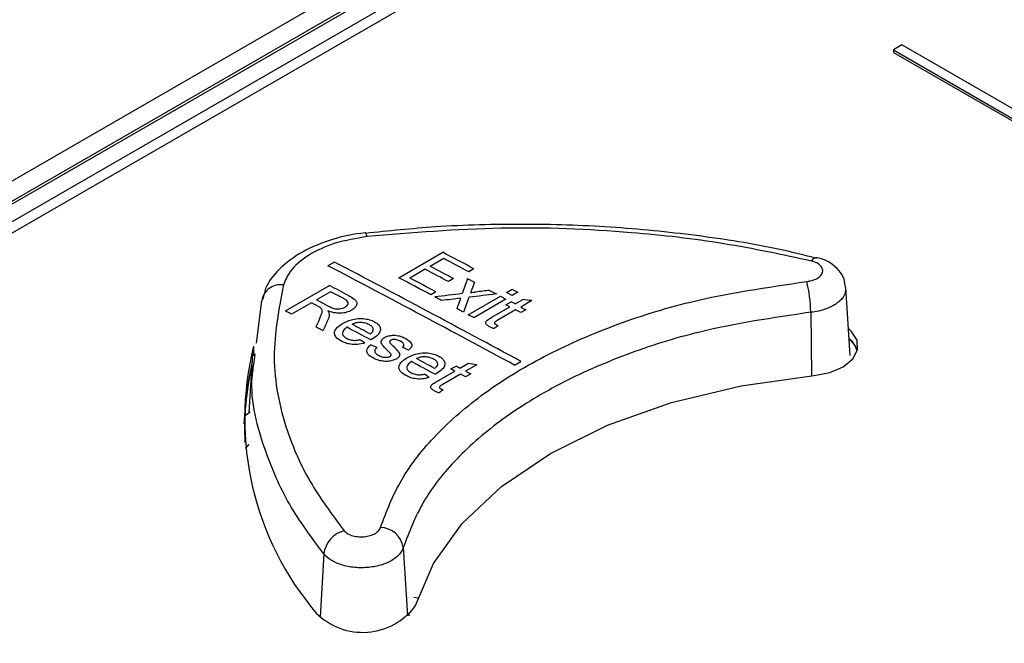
# Paper-space layout 'Sheet1' of a CAD drawing. Header units: millimetres. Extents: x -7 to 413, y -20 to 277.
# Tile 87 of 105: x 320.07 to 326.57, y 246.12 to 250.23. Entities that reach past the tile are written whole.
import ezdxf

# ---------------------------------------------------------------- set-up
doc = ezdxf.new("R2010")
doc.units = ezdxf.units.MM

psp = doc.layouts.new('Sheet1')

# ---------------------------------------------------------------- linework, layer by layer
at = {"color": 7, "linetype": 'Continuous', "lineweight": 25}
for p, q in [((332.7527, 256.5186), (306.9008, 241.5946)), ((332.7734, 256.398), (307.1512, 241.6066)), ((332.8033, 256.395), (307.1812, 241.6037)), ((332.8033, 256.2791), (307.3821, 241.6037)), ((332.721, 256.157), (314.5484, 245.6662)), ((325.8904, 250.0666), (325.8338, 250.0339)), ((325.8338, 250.0339), (325.8338, 250.0176)), ((325.8338, 250.0339), (333.6827, 245.5029)), ((325.8338, 250.0176), (333.6827, 245.4866)), ((333.7392, 245.5355), (325.8904, 250.0666)), ((322.3516, 248.826), (322.3512, 248.826)), ((322.5711, 248.5307), (322.8617, 248.6985)), ((322.8691, 248.6574), (322.7797, 248.6058)), ((322.1473, 248.6344), (322.1048, 248.6099)), ((322.7462, 248.5865), (322.6456, 248.5284)), ((323.0666, 248.5898), (323.033, 248.5704)), ((322.9325, 248.5248), (322.8989, 248.5054)), ((321.8243, 248.3117), (322.1149, 248.4794)), ((323.2826, 248.4331), (323.3199, 248.4547)), ((325.5492, 248.0175), (325.5204, 248.4656)), ((322.1223, 248.4385), (322.0292, 248.3847)), ((322.2089, 248.3927), (322.1223, 248.4385)), ((322.817, 248.4374), (322.7834, 248.4181)), ((323.0293, 248.2869), (323.2417, 248.4095)), ((323.2789, 248.3896), (323.0666, 248.267)), ((323.3571, 248.4347), (323.3199, 248.4132)), ((321.6331, 248.0984), (321.6676, 248.3779)), ((321.9957, 248.3654), (321.8653, 248.2901)), ((322.107, 248.3436), (322.0292, 248.3847)), ((323.1858, 248.2695), (323.305, 248.3383)), ((323.2789, 248.3522), (323.3124, 248.3716)), ((323.305, 248.3383), (323.2789, 248.3522)), ((323.3385, 248.3576), (323.3124, 248.3716)), ((323.3385, 248.3576), (323.3902, 248.3875)), ((323.4486, 248.3797), (323.3758, 248.3376)), ((323.3422, 248.3183), (323.2217, 248.2487)), ((323.4093, 248.3196), (323.3758, 248.3003)), ((321.608, 248.0303), (321.583, 247.6419)), ((321.6176, 247.9725), (321.6245, 248.029)), ((322.9158, 247.9288), (322.9493, 247.9482)), ((322.9754, 247.9341), (323.0271, 247.964)), ((323.0855, 247.9561), (323.0127, 247.9141)), ((323.3352, 247.954), (323.3776, 247.9785)), ((322.8227, 247.846), (322.9419, 247.9148)), ((322.9791, 247.8947), (322.8586, 247.8252)), ((323.0462, 247.896), (323.0127, 247.8766)), ((321.591, 247.6434), (321.5658, 247.6247)), ((321.5843, 247.4299), (321.5619, 247.4062)), ((321.5809, 247.4279), (321.5619, 247.4079)), ((322.6716, 246.4234), (322.6975, 246.4179)), ((322.632, 246.3087), (322.6456, 246.3058)), ((322.6321, 246.3071), (322.6443, 246.3045))]:
    psp.add_line(p, q, dxfattribs=at)
at = {"color": 8, "linetype": 'Continuous', "lineweight": 25}
for p, q in [((325.289, 248.3028), (325.2932, 247.8839)), ((321.6139, 248.0781), (321.6139, 248.0144)), ((322.0776, 246.7083), (322.0536, 246.2913)), ((322.6016, 246.7514), (322.6301, 246.2998))]:
    psp.add_line(p, q, dxfattribs=at)
at = {"color": 8, "linetype": 'Continuous', "lineweight": 25, "flags": 128}
psp.add_lwpolyline([(322.363, 248.802), (322.3589, 248.8148), (322.3551, 248.8229), (322.3517, 248.826), (322.3516, 248.826)], dxfattribs=at)
at = {"color": 7, "linetype": 'Continuous', "lineweight": 25, "flags": 128}
for points in [[(323.0256, 248.5248), (323.0312, 248.5218), (323.0367, 248.5189), (323.0423, 248.5159), (323.0479, 248.5129), (323.0535, 248.5099), (323.0591, 248.507), (323.0647, 248.504), (323.0702, 248.501)], [(323.3199, 248.4547), (323.3245, 248.4522), (323.3292, 248.4497), (323.3339, 248.4472), (323.3385, 248.4447), (323.3432, 248.4422), (323.3478, 248.4397), (323.3525, 248.4372), (323.3571, 248.4347)], [(322.8542, 248.3804), (322.8486, 248.3834), (322.843, 248.3864), (322.8374, 248.3893), (322.8318, 248.3923), (322.8263, 248.3953), (322.8207, 248.3983), (322.8151, 248.4012), (322.8095, 248.4042)], [(323.1709, 248.4473), (323.1764, 248.4443), (323.182, 248.4414), (323.1876, 248.4384), (323.1932, 248.4354), (323.1987, 248.4324), (323.2043, 248.4295), (323.2099, 248.4265), (323.2155, 248.4235)], [(323.2417, 248.4095), (323.2463, 248.407), (323.251, 248.4045), (323.2556, 248.402), (323.2603, 248.3995), (323.2649, 248.397), (323.2696, 248.3945), (323.2743, 248.392), (323.2789, 248.3896)], [(323.3199, 248.4132), (323.3152, 248.4157), (323.3106, 248.4182), (323.3059, 248.4207), (323.3013, 248.4232), (323.2966, 248.4257), (323.2919, 248.4282), (323.2873, 248.4307), (323.2826, 248.4331)], [(322.0376, 248.3432), (322.0324, 248.346), (322.0271, 248.3488), (322.0219, 248.3515), (322.0166, 248.3543), (322.0114, 248.3571), (322.0061, 248.3598), (322.0009, 248.3626), (321.9957, 248.3654)], [(322.9995, 248.3028), (322.9939, 248.3058), (322.9883, 248.3088), (322.9828, 248.3118), (322.9772, 248.3148), (322.9716, 248.3178), (322.966, 248.3207), (322.9604, 248.3237), (322.9549, 248.3267)], [(323.3758, 248.3376), (323.38, 248.3354), (323.3841, 248.3331), (323.3883, 248.3309), (323.3925, 248.3286), (323.3967, 248.3264), (323.4009, 248.3241), (323.4051, 248.3219), (323.4093, 248.3196)], [(321.8653, 248.2901), (321.8601, 248.2928), (321.855, 248.2955), (321.8499, 248.2982), (321.8448, 248.3009), (321.8397, 248.3036), (321.8345, 248.3063), (321.8294, 248.309), (321.8243, 248.3117)], [(323.0666, 248.267), (323.0619, 248.2695), (323.0573, 248.272), (323.0526, 248.2744), (323.0479, 248.2769), (323.0433, 248.2794), (323.0386, 248.2819), (323.034, 248.2844), (323.0293, 248.2869)], [(323.3758, 248.3003), (323.3716, 248.3025), (323.3674, 248.3048), (323.3632, 248.307), (323.359, 248.3093), (323.3548, 248.3115), (323.3506, 248.3138), (323.3464, 248.316), (323.3422, 248.3183)], [(322.0716, 248.181), (322.0657, 248.1841), (322.0599, 248.1872), (322.054, 248.1903), (322.0481, 248.1934), (322.0423, 248.1965), (322.0364, 248.1997), (322.0305, 248.2028), (322.0246, 248.2059)], [(325.3107, 247.8855), (325.4148, 247.9055), (325.5027, 247.9433), (325.5656, 247.9952), (325.5971, 248.0559), (325.5939, 248.1191), (325.5565, 248.1787), (325.5377, 248.196)], [(325.5972, 248.0566), (325.5611, 248.1125), (325.542, 248.1301)], [(321.6045, 247.9765), (321.5681, 247.7893), (321.5504, 247.5677)], [(322.9493, 247.9482), (322.9526, 247.9464), (322.9558, 247.9447), (322.9591, 247.9429), (322.9624, 247.9412), (322.9656, 247.9394), (322.9689, 247.9377), (322.9721, 247.9359), (322.9754, 247.9341)], [(322.6823, 246.3682), (322.7997, 246.6462), (322.9906, 246.9103), (323.2503, 247.1541), (323.5725, 247.3716), (323.9493, 247.5576), (324.3715, 247.7075), (324.8291, 247.8177), (325.3107, 247.8855)], [(322.9419, 247.9148), (322.9386, 247.9165), (322.9354, 247.9183), (322.9321, 247.9201), (322.9288, 247.9218), (322.9256, 247.9236), (322.9223, 247.9253), (322.9191, 247.9271), (322.9158, 247.9288)], [(323.0127, 247.8766), (323.0085, 247.8789), (323.0043, 247.8812), (323.0001, 247.8834), (322.9959, 247.8857), (322.9917, 247.8879), (322.9875, 247.8902), (322.9833, 247.8925), (322.9791, 247.8947)], [(323.0127, 247.9141), (323.0168, 247.9118), (323.021, 247.9096), (323.0252, 247.9073), (323.0294, 247.905), (323.0336, 247.9028), (323.0378, 247.9005), (323.042, 247.8983), (323.0462, 247.896)]]:
    psp.add_lwpolyline(points, dxfattribs=at)
at = {"color": 7, "linetype": 'Continuous', "lineweight": 25}
for centre, radius, start, end in [((268.8039, 146.566), 115.5565, 61.99317, 62.108173), ((269.0108, 146.9996), 115.0437, 61.992928, 62.08535), ((325.3297, 248.6223), 0.0405, 88.41651, 152.69451), ((267.3725, 144.4446), 117.6692, 61.601985, 62.280873), ((267.4149, 144.4691), 117.6692, 61.601985, 62.280873), ((267.7697, 144.8222), 117.4284, 62.000039, 62.084408), ((267.8032, 144.8416), 117.4284, 62.000039, 62.084408), ((268.8818, 147.0925), 114.7705, 61.988601, 62.108605), ((268.1881, 145.7418), 116.3216, 61.989296, 62.08486), ((321.7918, 248.3591), 0.1256, 81.29704, 171.38463), ((264.4658, 139.0853), 123.6547, 62.145387, 62.211441), ((324.3308, 248.2793), 0.9585, 1.40521, 13.66871), ((266.1735, 142.5916), 119.5674, 61.956755, 62.041576), ((264.48, 139.361), 123.2478, 61.977987, 62.040746), ((323.5329, 247.601), 1.9774, 166.03669, 220.44075), ((325.4388, 247.9991), 0.1644, 17.7615, 51.03037), ((323.3751, 247.5338), 1.8203, 166.80415, 182.85002), ((265.715, 141.7547), 120.5217, 61.722436, 61.806769), ((266.8598, 143.8444), 118.1719, 61.741788, 61.807386), ((322.256, 246.6876), 0.1796, 104.41921, 173.36838), ((322.4476, 246.727), 0.1559, 8.98379, 88.76658), ((322.3338, 246.6225), 0.4314, 224.8423, 323.87866)]:
    psp.add_arc(centre, radius, start, end, dxfattribs=at)
for centre, major_axis, ratio, start_param, end_param in [((321.2042, 135.2721), (37.5423, 172.8845), 0.161593, 0.892121, 0.892877), ((321.2803, 135.316), (37.3297, 172.7793), 0.161042, 0.891806, 0.892174), ((331.6523, 141.3036), (226.5374, 29.5284), 0.469993, 1.547785, 1.548582), ((331.5905, 141.2679), (226.5843, 29.5598), 0.469883, 1.547515, 1.548067), ((321.2836, 135.3179), (35.674, 171.9573), 0.156642, 0.886127, 0.88621), ((321.2727, 135.3116), (37.5078, 172.8675), 0.161504, 0.893227, 0.893984), ((331.5899, 141.2676), (226.5681, 29.5489), 0.469921, 1.546487, 1.547283), ((331.65, 141.3023), (226.4761, 29.4873), 0.470136, 1.547039, 1.547438), ((321.2043, 135.2721), (37.5423, 172.8845), 0.161593, 0.893193, 0.893635), ((328.6139, 139.5496), (143.1183, -46.839), 0.69976, 1.831115, 1.831513), ((319.3323, 134.1915), (54.3883, 181.001), 0.196682, 0.949415, 0.949802), ((319.4579, 134.2639), (53.3208, 180.4979), 0.194905, 0.94614, 0.946649), ((299.1411, 122.5353), (689.7558, 514.0563), 0.101022, 1.46082, 1.46086), ((325.5919, 137.8051), (-56.904, 119.8505), 0.516, 5.57796, 5.578351), ((326.3262, 138.229), (-77.082, 108.051), 0.631605, 5.474934, 5.475332), ((326.3996, 138.2713), (-77.082, 108.051), 0.631605, 5.473619, 5.474017), ((327.9498, 139.1662), (143.1183, -46.839), 0.69976, 1.829064, 1.829462), ((325.6353, 137.8301), (-56.904, 119.8505), 0.516, 5.57342, 5.57381), ((300.1959, 123.1443), (689.7558, 514.0563), 0.101022, 1.462871, 1.462911)]:
    psp.add_ellipse(centre, major_axis=major_axis, ratio=ratio, start_param=start_param, end_param=end_param, dxfattribs=at)
for points, knots in [([(325.328, 248.6583), (325.2478, 248.6785), (324.9924, 248.7429), (324.5361, 248.8133), (323.9698, 248.8709), (323.3926, 248.8881), (322.8508, 248.8752), (322.5055, 248.8391), (322.352, 248.8231)], [0, 0, 0, 0, 0.0871592, 0.2776094, 0.4680544, 0.6569363, 0.8474634, 1, 1, 1, 1]), ([(325.2936, 248.6409), (325.1023, 248.6819), (324.7169, 248.7644), (324.0312, 248.843), (323.2387, 248.8751), (322.6577, 248.8266), (322.363, 248.802)], [0, 0, 0, 0, 0.206832, 0.416682, 0.704173, 1, 1, 1, 1]), ([(322.3513, 248.826), (322.3509, 248.8259), (322.2756, 248.8209), (322.1288, 248.7863), (321.9315, 248.708), (321.7845, 248.5968), (321.6953, 248.4864), (321.6807, 248.4129), (321.676, 248.3894)], [0, 0, 0, 0, 0.001173, 0.230029, 0.462369, 0.69996, 0.903999, 1, 1, 1, 1]), ([(322.363, 248.802), (322.2906, 248.7899), (322.1458, 248.7656), (321.9686, 248.6822), (321.8526, 248.584), (321.8233, 248.5135), (321.8108, 248.4833)], [0, 0, 0, 0, 0.266888, 0.533727, 0.800438, 1, 1, 1, 1]), ([(325.5171, 248.4656), (325.5156, 248.4842), (325.5122, 248.5258), (325.4764, 248.5819), (325.422, 248.6284), (325.3709, 248.6548), (325.3371, 248.6601), (325.3304, 248.6611)], [0, 0, 0, 0, 0.1899892, 0.4234444, 0.6614318, 0.9334052, 1, 1, 1, 1]), ([(325.2622, 248.5058), (325.2701, 248.5069), (325.2919, 248.51), (325.324, 248.5212), (325.3521, 248.5399), (325.3678, 248.5628), (325.3693, 248.5871), (325.3563, 248.61), (325.3308, 248.6295), (325.306, 248.6371), (325.2936, 248.6409)], [0, 0, 0, 0, 0.075808, 0.207677, 0.339569, 0.47152, 0.603568, 0.735689, 0.867847, 1, 1, 1, 1]), ([(321.8108, 248.4833), (321.7805, 248.3245), (321.7189, 248.0025), (321.8064, 247.566), (321.973, 247.1826), (322.1314, 246.969), (322.2113, 246.8615)], [0, 0, 0, 0, 0.287488, 0.583318, 0.790148, 1, 1, 1, 1]), ([(322.451, 246.8829), (322.4912, 246.9888), (322.5716, 247.2005), (322.8085, 247.4998), (323.1254, 247.7743), (323.5189, 248.0173), (323.9787, 248.2193), (324.5544, 248.4024), (325.0019, 248.4678), (325.2622, 248.5058)], [0, 0, 0, 0, 0.135325, 0.270649, 0.405946, 0.541243, 0.676543, 0.811843, 1, 1, 1, 1]), ([(322.2182, 248.3373), (322.2234, 248.3409), (322.233, 248.3474), (322.2386, 248.3593), (322.2371, 248.3711), (322.2263, 248.3827), (322.215, 248.3893), (322.2089, 248.3927)], [0, 0, 0, 0, 0.209806, 0.385278, 0.560873, 0.765732, 1, 1, 1, 1]), ([(322.2409, 248.4129), (322.2541, 248.4056), (322.2746, 248.3942), (322.2943, 248.3746), (322.2968, 248.3555), (322.2869, 248.336), (322.2715, 248.3231), (322.2615, 248.317), (322.26, 248.3161)], [0, 0, 0, 0, 0.282753, 0.440885, 0.600616, 0.784957, 0.967718, 1, 1, 1, 1]), ([(323.0531, 248.4529), (323.0525, 248.4512), (323.0509, 248.447), (323.0486, 248.4401), (323.0468, 248.435), (323.0458, 248.4324)], [0, 0, 0, 0, 0.249982, 0.62504, 1, 1, 1, 1]), ([(323.0458, 248.4324), (323.0516, 248.4331), (323.0603, 248.4342), (323.0718, 248.4355), (323.0775, 248.4362), (323.0804, 248.4366)], [0, 0, 0, 0, 0.5000317, 0.7499951, 1, 1, 1, 1]), ([(322.0565, 248.3318), (322.0551, 248.3328), (322.0523, 248.3349), (322.046, 248.3387), (322.041, 248.3414), (322.0376, 248.3432)], [0, 0, 0, 0, 0.250196, 0.500374, 1, 1, 1, 1]), ([(322.0498, 248.2604), (322.0525, 248.2665), (322.0578, 248.2786), (322.0645, 248.2974), (322.0692, 248.3162), (322.0603, 248.3271), (322.0565, 248.3318)], [0, 0, 0, 0, 0.252643, 0.505377, 0.789352, 1, 1, 1, 1]), ([(322.107, 248.3436), (322.115, 248.3396), (322.1291, 248.3326), (322.1513, 248.3257), (322.1723, 248.3242), (322.1913, 248.3268), (322.207, 248.3314), (322.2151, 248.3357), (322.2182, 248.3373)], [0, 0, 0, 0, 0.257622, 0.454773, 0.599039, 0.743152, 0.902061, 1, 1, 1, 1]), ([(322.1131, 248.2916), (322.1132, 248.2883), (322.1133, 248.2818), (322.1109, 248.2687), (322.1068, 248.259), (322.1042, 248.2525)], [0, 0, 0, 0, 0.250396, 0.501041, 1, 1, 1, 1]), ([(322.26, 248.3161), (322.2498, 248.3111), (322.2293, 248.301), (322.1908, 248.2951), (322.1494, 248.2975), (322.1223, 248.3053), (322.1069, 248.311), (322.1049, 248.3118)], [0, 0, 0, 0, 0.2319582, 0.4664366, 0.6663976, 0.9552774, 1, 1, 1, 1]), ([(322.1049, 248.3118), (322.1058, 248.3102), (322.1078, 248.3069), (322.1114, 248.3003), (322.1124, 248.2951), (322.1131, 248.2916)], [0, 0, 0, 0, 0.250406, 0.500968, 1, 1, 1, 1]), ([(322.2006, 248.2282), (322.2189, 248.2375), (322.2488, 248.2527), (322.3024, 248.2623), (322.3477, 248.2614), (322.3847, 248.253), (322.4029, 248.2442), (322.4104, 248.2406)], [0, 0, 0, 0, 0.305006, 0.496607, 0.688559, 0.870427, 1, 1, 1, 1]), ([(325.289, 248.3028), (325.0403, 248.2662), (324.6127, 248.2034), (324.0625, 248.028), (323.623, 247.8349), (323.2469, 247.6026), (322.9438, 247.3403), (322.7172, 247.0546), (322.6401, 246.8524), (322.6016, 246.7514)], [0, 0, 0, 0, 0.188134, 0.323443, 0.458752, 0.594063, 0.729374, 0.864687, 1, 1, 1, 1]), ([(323.1707, 248.207), (323.1639, 248.2109), (323.1531, 248.2173), (323.1453, 248.2287), (323.145, 248.2388), (323.1572, 248.2537), (323.1735, 248.2627), (323.1858, 248.2695)], [0, 0, 0, 0, 0.223358, 0.358618, 0.494471, 0.620509, 1, 1, 1, 1]), ([(322.1926, 248.1126), (322.179, 248.1213), (322.1562, 248.1357), (322.1457, 248.1626), (322.1509, 248.1861), (322.1699, 248.2088), (322.19, 248.2215), (322.2006, 248.2282)], [0, 0, 0, 0, 0.265581, 0.443267, 0.620957, 0.800225, 1, 1, 1, 1]), ([(322.2303, 248.2041), (322.2215, 248.1976), (322.2067, 248.1867), (322.1986, 248.1681), (322.2017, 248.1523), (322.2126, 248.14), (322.2228, 248.134), (322.2267, 248.1317)], [0, 0, 0, 0, 0.294848, 0.49111, 0.687584, 0.879539, 1, 1, 1, 1]), ([(322.3767, 248.2213), (322.3662, 248.2259), (322.3483, 248.2336), (322.316, 248.2363), (322.2892, 248.2335), (322.2726, 248.2276), (322.2651, 248.224), (322.2639, 248.2234)], [0, 0, 0, 0, 0.323751, 0.545519, 0.768031, 0.961332, 1, 1, 1, 1]), ([(322.4037, 248.1872), (322.4035, 248.1904), (322.4029, 248.1987), (322.3939, 248.2109), (322.3823, 248.2179), (322.3767, 248.2213)], [0, 0, 0, 0, 0.25003, 0.639901, 1, 1, 1, 1]), ([(322.4104, 248.2406), (322.4211, 248.2339), (322.4408, 248.2215), (322.4521, 248.1977), (322.4498, 248.1742), (322.4317, 248.1491), (322.4092, 248.1347), (322.3964, 248.1264)], [0, 0, 0, 0, 0.210851, 0.388822, 0.566429, 0.751062, 1, 1, 1, 1]), ([(323.2002, 248.1947), (323.1975, 248.1957), (323.1923, 248.1975), (323.1822, 248.2014), (323.1753, 248.2047), (323.1707, 248.207)], [0, 0, 0, 0, 0.250209, 0.500504, 1, 1, 1, 1]), ([(323.2217, 248.2487), (323.2184, 248.2467), (323.2123, 248.243), (323.2048, 248.2382), (323.2025, 248.2335), (323.2027, 248.2297), (323.2061, 248.2257), (323.2099, 248.2234), (323.2121, 248.2221)], [0, 0, 0, 0, 0.255435, 0.469272, 0.585879, 0.701799, 0.825259, 1, 1, 1, 1]), ([(323.2121, 248.2221), (323.2134, 248.2215), (323.2159, 248.2202), (323.2197, 248.2183), (323.2237, 248.2165), (323.2263, 248.2154), (323.2277, 248.2148)], [0, 0, 0, 0, 0.249867, 0.499794, 0.749782, 1, 1, 1, 1]), ([(322.2267, 248.1317), (322.2358, 248.1275), (322.251, 248.1206), (322.2784, 248.1169), (322.2993, 248.1183), (322.3113, 248.1207), (322.3156, 248.1216)], [0, 0, 0, 0, 0.365895, 0.611882, 0.858233, 1, 1, 1, 1]), ([(322.3831, 248.1601), (322.3858, 248.1621), (322.3912, 248.1662), (322.3996, 248.1744), (322.4034, 248.1818), (322.4037, 248.1867), (322.4037, 248.1872)], [0, 0, 0, 0, 0.251457, 0.503445, 0.946033, 1, 1, 1, 1]), ([(322.4942, 248.0538), (322.4877, 248.0604), (322.475, 248.0733), (322.459, 248.0909), (322.454, 248.1079), (322.4595, 248.1221), (322.4698, 248.1312), (322.4766, 248.1355), (322.478, 248.1363)], [0, 0, 0, 0, 0.2515415, 0.4976255, 0.6562956, 0.8155567, 0.9641561, 1, 1, 1, 1]), ([(322.478, 248.1363), (322.4827, 248.1387), (322.4941, 248.1446), (322.5171, 248.1502), (322.5366, 248.1513), (322.5468, 248.1509), (322.548, 248.1508)], [0, 0, 0, 0, 0.247435, 0.596719, 0.951743, 1, 1, 1, 1]), ([(322.548, 248.1508), (322.5543, 248.1501), (322.5671, 248.1488), (322.5904, 248.1428), (322.6051, 248.1361), (322.6149, 248.1317)], [0, 0, 0, 0, 0.25191, 0.503524, 1, 1, 1, 1]), ([(322.6149, 248.1317), (322.6294, 248.1224), (322.6498, 248.1095), (322.6599, 248.0877), (322.6554, 248.0703), (322.6434, 248.0599), (322.6364, 248.0539)], [0, 0, 0, 0, 0.4201939, 0.589401, 0.7602459, 1, 1, 1, 1]), ([(322.3484, 248.1), (322.332, 248.0958), (322.3017, 248.088), (322.2553, 248.0904), (322.2196, 248.0996), (322.2014, 248.1084), (322.1926, 248.1126)], [0, 0, 0, 0, 0.3067957, 0.5692907, 0.7906915, 1, 1, 1, 1]), ([(322.4042, 247.9999), (322.3915, 248.0075), (322.3716, 248.0195), (322.359, 248.0411), (322.3615, 248.0612), (322.3736, 248.0768), (322.3842, 248.0856), (322.3868, 248.0878)], [0, 0, 0, 0, 0.319486, 0.500677, 0.682467, 0.920602, 1, 1, 1, 1]), ([(322.3964, 248.1264), (322.3956, 248.1259), (322.3939, 248.125), (322.3907, 248.1232), (322.3883, 248.1219), (322.3866, 248.121)], [0, 0, 0, 0, 0.250092, 0.500195, 1, 1, 1, 1]), ([(322.4278, 248.0701), (322.4226, 248.0654), (322.414, 248.0576), (322.4116, 248.0449), (322.4172, 248.0333), (322.4277, 248.0249), (322.436, 248.0202), (322.4382, 248.019)], [0, 0, 0, 0, 0.280184, 0.464707, 0.649398, 0.908297, 1, 1, 1, 1]), ([(322.5118, 248.1101), (322.5116, 248.1091), (322.5114, 248.1071), (322.5125, 248.1032), (322.5143, 248.1005), (322.5156, 248.0986)], [0, 0, 0, 0, 0.251851, 0.504419, 1, 1, 1, 1]), ([(322.519, 248.1186), (322.518, 248.118), (322.5154, 248.1164), (322.5129, 248.1134), (322.5121, 248.1111), (322.5118, 248.1101)], [0, 0, 0, 0, 0.252367, 0.688675, 1, 1, 1, 1]), ([(322.5156, 248.0986), (322.5171, 248.097), (322.5211, 248.0928), (322.5279, 248.0863), (322.533, 248.0814), (322.5356, 248.0789)], [0, 0, 0, 0, 0.250043, 0.624993, 1, 1, 1, 1]), ([(322.5841, 248.1108), (322.5754, 248.1152), (322.5635, 248.1212), (322.5436, 248.1239), (322.5319, 248.1233), (322.5237, 248.121), (322.5203, 248.1193), (322.519, 248.1186)], [0, 0, 0, 0, 0.471148, 0.644423, 0.817716, 0.930364, 1, 1, 1, 1]), ([(322.5356, 248.0789), (322.5421, 248.0721), (322.555, 248.0585), (322.5725, 248.0408), (322.5786, 248.0236), (322.5744, 248.0096), (322.5642, 248.0001), (322.557, 247.9957), (322.5549, 247.9944)], [0, 0, 0, 0, 0.251788, 0.50372, 0.657477, 0.812087, 0.945306, 1, 1, 1, 1]), ([(322.5954, 248.0716), (322.5992, 248.0752), (322.6056, 248.0814), (322.6057, 248.0913), (322.6, 248.1008), (322.5911, 248.1069), (322.5849, 248.1104), (322.5841, 248.1108)], [0, 0, 0, 0, 0.273803, 0.465995, 0.657945, 0.955555, 1, 1, 1, 1]), ([(322.5549, 247.9944), (322.5465, 247.9905), (322.5295, 247.9825), (322.4976, 247.9778), (322.463, 247.9794), (322.4308, 247.9872), (322.4124, 247.996), (322.4042, 247.9999)], [0, 0, 0, 0, 0.190522, 0.382147, 0.561899, 0.80394, 1, 1, 1, 1]), ([(322.4382, 248.019), (322.4475, 248.0145), (322.4606, 248.0082), (322.4825, 248.0054), (322.4964, 248.0061), (322.5072, 248.0087), (322.512, 248.0112), (322.5139, 248.0121)], [0, 0, 0, 0, 0.432106, 0.605227, 0.778245, 0.910821, 1, 1, 1, 1]), ([(322.5183, 248.0289), (322.5166, 248.0311), (322.5133, 248.0354), (322.505, 248.0437), (322.4985, 248.0498), (322.4942, 248.0538)], [0, 0, 0, 0, 0.250319, 0.500471, 1, 1, 1, 1]), ([(322.5139, 248.0121), (322.5156, 248.0134), (322.5191, 248.0158), (322.5212, 248.0208), (322.5203, 248.0253), (322.5188, 248.028), (322.5183, 248.0289)], [0, 0, 0, 0, 0.254452, 0.510015, 0.845375, 1, 1, 1, 1]), ([(322.6173, 247.8858), (322.6037, 247.8945), (322.5809, 247.9091), (322.5704, 247.9361), (322.5756, 247.9597), (322.5946, 247.9825), (322.6147, 247.9952), (322.6253, 248.0019)], [0, 0, 0, 0, 0.265603, 0.443272, 0.620958, 0.800233, 1, 1, 1, 1]), ([(322.6253, 248.0019), (322.6436, 248.0112), (322.6735, 248.0264), (322.7271, 248.0358), (322.7723, 248.0348), (322.8094, 248.0263), (322.8276, 248.0174), (322.8351, 248.0137)], [0, 0, 0, 0, 0.305029, 0.496643, 0.688592, 0.870452, 1, 1, 1, 1]), ([(322.8014, 247.9945), (322.7908, 247.9991), (322.773, 248.0069), (322.7407, 248.0097), (322.7138, 248.0069), (322.6973, 248.0011), (322.6898, 247.9975), (322.6886, 247.9969)], [0, 0, 0, 0, 0.323784, 0.545562, 0.768056, 0.961376, 1, 1, 1, 1]), ([(322.8351, 248.0137), (322.8458, 248.007), (322.8655, 247.9945), (322.8768, 247.9705), (322.8745, 247.947), (322.8564, 247.9218), (322.8339, 247.9073), (322.821, 247.8991)], [0, 0, 0, 0, 0.210793, 0.388739, 0.566319, 0.750949, 1, 1, 1, 1]), ([(322.655, 247.9776), (322.6461, 247.971), (322.6313, 247.9602), (322.6233, 247.9415), (322.6264, 247.9256), (322.6373, 247.9132), (322.6475, 247.9072), (322.6514, 247.9048)], [0, 0, 0, 0, 0.294871, 0.491141, 0.687627, 0.879569, 1, 1, 1, 1]), ([(322.8284, 247.9601), (322.8282, 247.9634), (322.8275, 247.9717), (322.8186, 247.984), (322.807, 247.9911), (322.8014, 247.9945)], [0, 0, 0, 0, 0.250074, 0.639867, 1, 1, 1, 1]), ([(322.8078, 247.9329), (322.8105, 247.935), (322.8159, 247.939), (322.8243, 247.9473), (322.8281, 247.9547), (322.8284, 247.9596), (322.8284, 247.9601)], [0, 0, 0, 0, 0.251463, 0.503455, 0.946115, 1, 1, 1, 1]), ([(322.7731, 247.8727), (322.7567, 247.8685), (322.7263, 247.8607), (322.6799, 247.8633), (322.6443, 247.8726), (322.6261, 247.8815), (322.6173, 247.8858)], [0, 0, 0, 0, 0.3068301, 0.5693761, 0.7907595, 1, 1, 1, 1]), ([(322.6514, 247.9048), (322.6605, 247.9006), (322.6757, 247.8936), (322.7031, 247.8898), (322.724, 247.8912), (322.7359, 247.8936), (322.7403, 247.8944)], [0, 0, 0, 0, 0.365791, 0.611747, 0.858083, 1, 1, 1, 1]), ([(322.821, 247.8991), (322.8202, 247.8986), (322.8186, 247.8977), (322.8154, 247.8959), (322.8129, 247.8945), (322.8113, 247.8936)], [0, 0, 0, 0, 0.250092, 0.500195, 1, 1, 1, 1]), ([(322.8076, 247.7834), (322.8008, 247.7874), (322.79, 247.7938), (322.7822, 247.8052), (322.7819, 247.8153), (322.7941, 247.8302), (322.8104, 247.8392), (322.8227, 247.846)], [0, 0, 0, 0, 0.223343, 0.358608, 0.494442, 0.620481, 1, 1, 1, 1]), ([(322.8586, 247.8252), (322.8553, 247.8232), (322.8492, 247.8195), (322.8416, 247.8146), (322.8394, 247.8099), (322.8396, 247.8061), (322.8429, 247.8021), (322.8468, 247.7998), (322.849, 247.7985)], [0, 0, 0, 0, 0.255465, 0.469284, 0.585904, 0.701833, 0.825302, 1, 1, 1, 1]), ([(322.837, 247.7711), (322.8344, 247.772), (322.8292, 247.7738), (322.8191, 247.7778), (322.8122, 247.7812), (322.8076, 247.7834)], [0, 0, 0, 0, 0.250196, 0.500495, 1, 1, 1, 1]), ([(322.849, 247.7985), (322.8503, 247.7979), (322.8528, 247.7966), (322.8566, 247.7947), (322.8606, 247.7929), (322.8632, 247.7917), (322.8646, 247.7912)], [0, 0, 0, 0, 0.250007, 0.499923, 0.749923, 1, 1, 1, 1]), ([(322.2113, 246.8615), (322.2184, 246.8547), (322.2327, 246.841), (322.2681, 246.8272), (322.3092, 246.8205), (322.3524, 246.822), (322.3927, 246.8315), (322.4253, 246.8478), (322.4443, 246.8661), (322.4492, 246.8784), (322.451, 246.8829)], [0, 0, 0, 0, 0.132153, 0.264311, 0.396432, 0.52848, 0.660431, 0.792323, 0.924192, 1, 1, 1, 1]), ([(322.6016, 246.7514), (322.5977, 246.7414), (322.5871, 246.7142), (322.5454, 246.6739), (322.4741, 246.6383), (322.3859, 246.6181), (322.2914, 246.6155), (322.2016, 246.6311), (322.1242, 246.6624), (322.0931, 246.693), (322.0776, 246.7083)], [0, 0, 0, 0, 0.075845, 0.207832, 0.339843, 0.471888, 0.60395, 0.736003, 0.868021, 1, 1, 1, 1])]:
    psp.add_open_spline(points, degree=3, knots=knots, dxfattribs=at)
at = {"color": 8, "linetype": 'Continuous', "lineweight": 25}
for points, knots in [([(325.5172, 248.4656), (325.5178, 248.4529), (325.5191, 248.4226), (325.4851, 248.3769), (325.4244, 248.3358), (325.354, 248.3115), (325.3064, 248.3051), (325.289, 248.3028)], [0, 0, 0, 0, 0.165889, 0.399288, 0.632632, 0.865934, 1, 1, 1, 1]), ([(322.0776, 246.7083), (321.9964, 246.8174), (321.8328, 247.0371), (321.669, 247.4273), (321.5839, 247.743), (321.6127, 247.9395), (321.6176, 247.9725)], [0, 0, 0, 0, 0.271292, 0.546551, 0.923751, 1, 1, 1, 1])]:
    psp.add_open_spline(points, degree=3, knots=knots, dxfattribs=at)

doc.saveas('drawing.dxf')
